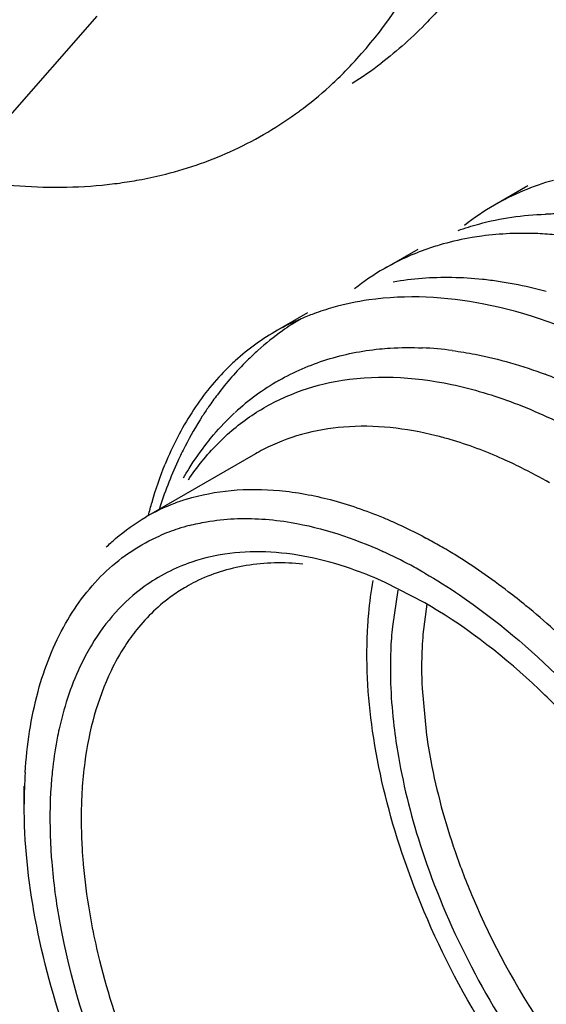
# Model space of a CAD drawing. Header units: inches. Extents: x 0 to 34, y 0 to 22.
# Tile 41 of 79: x 19.381 to 19.4748, y 15.2237 to 15.3994. Entities that reach past the tile are written whole.
import ezdxf

# ---------------------------------------------------------------- set-up
doc = ezdxf.new("R2010")
doc.units = ezdxf.units.IN
doc.header["$LTSCALE"] = 1.87
doc.header["$MEASUREMENT"] = 0
doc.layers.get('0').update_dxf_attribs({"linetype": 'CONTINUOUS'})

msp = doc.modelspace()

# ---------------------------------------------------------------- linework, layer by layer
at = {"color": 7, "linetype": 'CONTINUOUS'}
for p, q in [((19.3784057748, 15.3813493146), (19.3947767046, 15.4000418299)), ((19.4715532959, 15.3697582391), (19.4655798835, 15.3663092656)), ((19.4519112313, 15.3584171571), (19.4459318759, 15.3549647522)), ((19.4322691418, 15.3470760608), (19.4265176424, 15.3437552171)), ((19.4311208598, 15.346039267), (19.4293425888, 15.3449387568)), ((19.4229711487, 15.3219318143), (19.4034840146, 15.3106801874)), ((19.4531567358, 15.2953603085), (19.4461013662, 15.2990018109)), ((19.4483854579, 15.2975901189), (19.4473979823, 15.2911418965)), ((19.4535346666, 15.2950898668), (19.4528501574, 15.2897304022)), ((19.4531632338, 15.295356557), (19.4531567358, 15.2953603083)), ((19.4526943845, 15.2800886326), (19.4533942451, 15.2724264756)), ((19.3817566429, 15.2594390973), (19.3817566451, 15.2626539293))]:
    msp.add_line(p, q, dxfattribs=at)
for centre, radius, start, end in [((19.387217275, 15.4412046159), 0.0726917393, 315.0666138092, 317.8239072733), ((19.4046955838, 15.4451211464), 0.0672257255, 301.9030693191, 307.2545345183), ((19.3885132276, 15.4399139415), 0.0708627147, 312.2606154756, 315.0653154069), ((19.3898589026, 15.4384184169), 0.0688509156, 306.5515609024, 312.2687880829), ((19.3909758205, 15.4368985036), 0.0669641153, 294.9050995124, 306.5386017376), ((19.3880651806, 15.4483468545), 0.0788277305, 275.5220406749, 278.1342352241), ((19.3884487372, 15.4456547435), 0.0761084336, 278.1351509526, 280.8096199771), ((19.4886266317, 15.3262840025), 0.0461707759, 105.7470610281, 119.9422814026), ((19.4882920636, 15.3269786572), 0.0454018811, 120.0139717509, 128.1422293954), ((19.4766950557, 15.3064736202), 0.0582529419, 89.35015044, 91.9890674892), ((19.4680698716, 15.3166280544), 0.0442695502, 120.0050206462, 128.2883440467), ((19.4566671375, 15.3008041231), 0.0525661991, 94.3446162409, 99.9914913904), ((19.4570337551, 15.2964395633), 0.056946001, 89.0232258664, 94.3797566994), ((19.4569860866, 15.2912619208), 0.062123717, 83.9944875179, 89.0606726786), ((19.456527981, 15.2863818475), 0.0670249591, 81.6341329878, 84.041488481), ((19.4559863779, 15.2827186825), 0.0707279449, 79.3111671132, 81.6318058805), ((19.454910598, 15.2770925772), 0.0764559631, 74.8925977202, 79.3009666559), ((19.4502308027, 15.3004098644), 0.0494810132, 98.1817918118, 105.7448699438), ((19.4496269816, 15.302711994), 0.0471014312, 105.7978180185, 110.1681309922), ((19.4468756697, 15.308497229), 0.0407133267, 112.7787987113, 125.8407021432), ((19.4493292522, 15.3035396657), 0.0462218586, 110.1754288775, 113.1796141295), ((19.447507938, 15.3076292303), 0.0417874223, 125.8603336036, 132.2894070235), ((19.4484170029, 15.3066194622), 0.0431460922, 132.280160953, 135.4280144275), ((19.4500720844, 15.3050390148), 0.045434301, 135.473011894, 141.5438490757), ((19.4530264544, 15.3027406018), 0.049177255, 141.5875600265, 147.3442864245), ((19.4643224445, 15.296142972), 0.0603026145, 142.9491288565, 145.4865132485), ((19.4571299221, 15.3001623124), 0.0540233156, 147.3903733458, 152.7948644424), ((19.462442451, 15.2974854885), 0.0599719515, 152.8407876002, 157.8801160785), ((19.4395204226, 15.2625203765), 0.064581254, 73.6683952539, 75.9442450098), ((19.4404716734, 15.2916212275), 0.0350000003, 117.422260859, 120.0010418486), ((19.4280698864, 15.2347524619), 0.0946802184, 59.9830060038, 63.499973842), ((19.4214772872, 15.2791858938), 0.03628317, 107.2834705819, 110.8958584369), ((19.4211324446, 15.2800817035), 0.0353232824, 110.8915543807, 119.975272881), ((19.4198711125, 15.2756799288), 0.0345727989, 107.9763047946, 113.795336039), ((19.4202075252, 15.2746546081), 0.0356518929, 104.6489268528, 107.9820135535), ((19.4077195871, 15.2219829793), 0.0964262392, 59.9901111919, 61.7321384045), ((19.4051576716, 15.2175410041), 0.1015540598, 58.3090475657, 59.9919102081), ((19.4105542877, 15.2275134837), 0.0846457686, 61.7096299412, 65.4679165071), ((19.4218115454, 15.2725058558), 0.0317890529, 108.6658173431, 125.8927283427), ((19.4068113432, 15.2204045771), 0.0926795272, 59.9913427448, 61.7549578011), ((19.4257830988, 15.2720576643), 0.0302275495, 116.4564164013, 120.0000441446), ((19.4074385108, 15.2161896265), 0.0914229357, 58.2688212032, 59.9904072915), ((19.3848241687, 15.1896020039), 0.1361505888, 47.8575632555, 50.6207599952), ((19.4297858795, 15.268202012), 0.0358078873, 141.2872821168, 147.014921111), ((19.4633533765, 15.2574603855), 0.0714148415, 172.3783718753, 176.38180402), ((19.4728239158, 15.2594640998), 0.0910672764, 176.4579678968, 180.0157305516), ((19.5073144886, 15.2595952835), 0.1155681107, 189.6479203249, 191.0956658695)]:
    msp.add_arc(centre, radius, start, end, dxfattribs=at)
at = {"color": 9, "linetype": 'CONTINUOUS'}
for centre, radius, start, end in [((19.450041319, 15.2800540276), 0.0608394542, 82.4032079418, 87.4404662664), ((19.4483983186, 15.2978893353), 0.0427724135, 119.7487557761, 132.7716024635), ((19.4430066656, 15.2514697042), 0.0903746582, 67.5868975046, 69.4953374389)]:
    msp.add_arc(centre, radius, start, end, dxfattribs=at)
at = {"color": 7, "linetype": 'CONTINUOUS'}
for points, knots in [([(19.4410880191, 15.3923985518), (19.4455497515, 15.3973222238), (19.4534744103, 15.4088958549), (19.45854429, 15.4219133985), (19.460551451, 15.4288468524)], [0, 0, 0, 0, 0.4793106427, 1, 1, 1, 1]), ([(19.4561871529, 15.4017949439), (19.4553670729, 15.4008449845), (19.4520387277, 15.3971778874), (19.4483339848, 15.3938499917), (19.4453911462, 15.3916125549)], [0, 0, 0, 0, 0.2534382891, 1, 1, 1, 1]), ([(19.4027225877, 15.370896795), (19.4041593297, 15.3711713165), (19.4097865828, 15.3724175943), (19.4152654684, 15.3743458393), (19.4191655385, 15.3761567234)], [0, 0, 0, 0, 0.253827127, 1, 1, 1, 1]), ([(19.3730548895, 15.3706354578), (19.3749870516, 15.3703401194), (19.382475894, 15.3694070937), (19.3900845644, 15.3693460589), (19.3956506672, 15.3698849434)], [0, 0, 0, 0, 0.2590000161, 1, 1, 1, 1]), ([(19.4591094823, 15.361765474), (19.4603253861, 15.3622063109), (19.4653743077, 15.3638015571), (19.4706777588, 15.3645520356), (19.4746731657, 15.3646914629)], [0, 0, 0, 0, 0.2444349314, 1, 1, 1, 1]), ([(19.4767561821, 15.3609708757), (19.4756112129, 15.3610826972), (19.4711532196, 15.3613993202), (19.4666561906, 15.3612270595), (19.4633668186, 15.360787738)], [0, 0, 0, 0, 0.2574217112, 1, 1, 1, 1]), ([(19.4633668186, 15.360787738), (19.462776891, 15.3607089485), (19.4604498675, 15.36035801), (19.4581466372, 15.359846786), (19.4564538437, 15.3593722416)], [0, 0, 0, 0, 0.2529158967, 1, 1, 1, 1]), ([(19.4564538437, 15.3593722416), (19.4555279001, 15.3591126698), (19.4518927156, 15.3579755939), (19.4483968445, 15.3563881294), (19.4459317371, 15.3549646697)], [0, 0, 0, 0, 0.2525169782, 1, 1, 1, 1]), ([(19.4857728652, 15.3410422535), (19.4787770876, 15.3444532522), (19.4648841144, 15.3495080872), (19.449959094, 15.3503633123), (19.4431889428, 15.3493872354)], [0, 0, 0, 0, 0.5322397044, 1, 1, 1, 1]), ([(19.4293425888, 15.3449387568), (19.4288237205, 15.3446013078), (19.4267772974, 15.3431839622), (19.4248288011, 15.3416254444), (19.4234356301, 15.340378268)], [0, 0, 0, 0, 0.2486924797, 1, 1, 1, 1]), ([(19.4234356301, 15.340378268), (19.4227783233, 15.3397898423), (19.4201741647, 15.3373384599), (19.4178180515, 15.3346261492), (19.4161948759, 15.3324767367)], [0, 0, 0, 0, 0.2467267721, 1, 1, 1, 1]), ([(19.411024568, 15.3172763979), (19.4125440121, 15.3195655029), (19.4159553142, 15.3238198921), (19.4221941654, 15.3290248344), (19.4293400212, 15.3328226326), (19.4345378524, 15.3343310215), (19.4372044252, 15.3348340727)], [0, 0, 0, 0, 0.254775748, 0.5020633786, 0.7483662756, 1, 1, 1, 1]), ([(19.4372044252, 15.3348340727), (19.4439925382, 15.3361146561), (19.4551438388, 15.3355243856), (19.469526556, 15.3311627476), (19.4769104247, 15.3277159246), (19.4806144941, 15.3257062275)], [0, 0, 0, 0, 0.4599153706, 0.7194278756, 1, 1, 1, 1]), ([(19.4146335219, 15.3303104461), (19.4142521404, 15.3297559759), (19.412741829, 15.3274811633), (19.4113805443, 15.3251079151), (19.4104392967, 15.3232785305)], [0, 0, 0, 0, 0.2464824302, 1, 1, 1, 1]), ([(19.4552050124, 15.3251680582), (19.4498484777, 15.3265079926), (19.4416447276, 15.3274434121), (19.4312261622, 15.325653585), (19.4265327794, 15.3238196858), (19.4243526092, 15.322688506)], [0, 0, 0, 0, 0.525018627, 0.7664567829, 1, 1, 1, 1]), ([(19.4703160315, 15.3194850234), (19.4692637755, 15.3200085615), (19.4651651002, 15.3219474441), (19.4609039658, 15.3235519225), (19.4576804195, 15.3244957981)], [0, 0, 0, 0, 0.2592086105, 1, 1, 1, 1]), ([(19.4104392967, 15.3232785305), (19.4099863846, 15.3223982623), (19.4082091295, 15.3187499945), (19.406747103, 15.3149503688), (19.4058082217, 15.3120301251)], [0, 0, 0, 0, 0.2439856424, 1, 1, 1, 1]), ([(19.4039142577, 15.3109449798), (19.4041152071, 15.3117398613), (19.404949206, 15.3148287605), (19.405987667, 15.3178636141), (19.4068845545, 15.3200676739)], [0, 0, 0, 0, 0.256259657, 1, 1, 1, 1]), ([(19.4106975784, 15.3138307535), (19.4132830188, 15.3146355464), (19.4188019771, 15.3157000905), (19.4274936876, 15.3156207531), (19.4366249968, 15.3139307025), (19.4426793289, 15.3118371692), (19.4457343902, 15.3105634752)], [0, 0, 0, 0, 0.2265083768, 0.466112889, 0.7231227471, 1, 1, 1, 1]), ([(19.3963798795, 15.3052771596), (19.3969178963, 15.3058032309), (19.3991104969, 15.3078214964), (19.4015553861, 15.309566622), (19.4034840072, 15.3106801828)], [0, 0, 0, 0, 0.2525506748, 1, 1, 1, 1]), ([(19.4111913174, 15.3091475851), (19.4122078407, 15.3094134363), (19.4164510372, 15.310328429), (19.4208396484, 15.3105091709), (19.4241195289, 15.3103015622)], [0, 0, 0, 0, 0.2422583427, 1, 1, 1, 1]), ([(19.4241195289, 15.3103015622), (19.4258637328, 15.3101911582), (19.4332941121, 15.3093067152), (19.4404918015, 15.3068930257), (19.4456994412, 15.304518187)], [0, 0, 0, 0, 0.2339218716, 1, 1, 1, 1]), ([(19.4457343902, 15.3105634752), (19.4463731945, 15.3102971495), (19.4489683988, 15.3091751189), (19.4515058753, 15.3079206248), (19.4533865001, 15.306909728)], [0, 0, 0, 0, 0.2447998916, 1, 1, 1, 1]), ([(19.3819306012, 15.2650903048), (19.3822362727, 15.2699609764), (19.3835998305, 15.2791768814), (19.3884256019, 15.2916201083), (19.3958665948, 15.3014084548), (19.4024649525, 15.3057881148), (19.4059219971, 15.3073137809)], [0, 0, 0, 0, 0.2872548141, 0.5442394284, 0.7775814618, 1, 1, 1, 1]), ([(19.4257010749, 15.3043947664), (19.4232715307, 15.3045327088), (19.4184974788, 15.3044090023), (19.4138286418, 15.3033649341), (19.4116375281, 15.3026228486)], [0, 0, 0, 0, 0.5126494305, 1, 1, 1, 1]), ([(19.4461013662, 15.2990018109), (19.4443811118, 15.299783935), (19.4378578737, 15.3024610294), (19.430858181, 15.304101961), (19.4257010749, 15.3043947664)], [0, 0, 0, 0, 0.2678490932, 1, 1, 1, 1]), ([(19.4712049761, 15.2948414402), (19.4701693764, 15.2956906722), (19.4660890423, 15.298932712), (19.4618028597, 15.3019189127), (19.4585078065, 15.303952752)], [0, 0, 0, 0, 0.2569863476, 1, 1, 1, 1]), ([(19.4314441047, 15.3022694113), (19.4280880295, 15.3026020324), (19.4214787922, 15.3025076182), (19.4151402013, 15.3005249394), (19.4123162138, 15.2991195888)], [0, 0, 0, 0, 0.5167131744, 1, 1, 1, 1]), ([(19.4531632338, 15.3006603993), (19.4552844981, 15.2994356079), (19.4640439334, 15.2939164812), (19.4719954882, 15.2871638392), (19.4775859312, 15.2815865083)], [0, 0, 0, 0, 0.236748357, 1, 1, 1, 1]), ([(19.4031745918, 15.2982586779), (19.4013161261, 15.2969119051), (19.3978121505, 15.293738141), (19.395028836, 15.2899259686), (19.3937937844, 15.2878765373)], [0, 0, 0, 0, 0.4895838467, 1, 1, 1, 1]), ([(19.4106693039, 15.2982354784), (19.4098348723, 15.297753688), (19.4065482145, 15.2956419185), (19.4036845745, 15.292890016), (19.4018452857, 15.2905968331)], [0, 0, 0, 0, 0.2468571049, 1, 1, 1, 1]), ([(19.4430260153, 15.2913822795), (19.4430699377, 15.2920659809), (19.4432773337, 15.2947332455), (19.4436314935, 15.2973897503), (19.443987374, 15.2993478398)], [0, 0, 0, 0, 0.2560895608, 1, 1, 1, 1]), ([(19.4806253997, 15.272682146), (19.4786797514, 15.2748184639), (19.4710419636, 15.2827116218), (19.462407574, 15.2896900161), (19.4555209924, 15.2939471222)], [0, 0, 0, 0, 0.2630266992, 1, 1, 1, 1]), ([(19.448648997, 15.2521486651), (19.4465147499, 15.2587771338), (19.4433824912, 15.2717343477), (19.4426218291, 15.2850906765), (19.4430260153, 15.2913822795)], [0, 0, 0, 0, 0.5248345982, 1, 1, 1, 1]), ([(19.4473979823, 15.2911418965), (19.4472560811, 15.2897346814), (19.4468473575, 15.2838112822), (19.4471438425, 15.2778489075), (19.4476767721, 15.2733599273)], [0, 0, 0, 0, 0.238312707, 1, 1, 1, 1]), ([(19.4528501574, 15.2897304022), (19.4527846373, 15.288951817), (19.4525720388, 15.2857428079), (19.4525806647, 15.2825202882), (19.4526943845, 15.2800886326)], [0, 0, 0, 0, 0.2429794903, 1, 1, 1, 1]), ([(19.3937937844, 15.2878765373), (19.3931529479, 15.28681314), (19.3906625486, 15.2822169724), (19.3889895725, 15.2772017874), (19.3881009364, 15.2733215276)], [0, 0, 0, 0, 0.2377439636, 1, 1, 1, 1]), ([(19.3997497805, 15.2876965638), (19.3988171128, 15.2862628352), (19.3952246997, 15.279819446), (19.3933205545, 15.2725305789), (19.3925694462, 15.266932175)], [0, 0, 0, 0, 0.2324233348, 1, 1, 1, 1]), ([(19.3881009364, 15.2733215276), (19.3879658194, 15.2727315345), (19.3874488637, 15.2703096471), (19.3870723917, 15.2678582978), (19.3868592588, 15.2659994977)], [0, 0, 0, 0, 0.244429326, 1, 1, 1, 1]), ([(19.4476767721, 15.2733599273), (19.4478921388, 15.2715458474), (19.44899769, 15.2640397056), (19.450899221, 15.2566585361), (19.4526981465, 15.2511888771)], [0, 0, 0, 0, 0.2408555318, 1, 1, 1, 1]), ([(19.4533942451, 15.2724264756), (19.4536304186, 15.2706656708), (19.4548137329, 15.2633911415), (19.4567649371, 15.2562487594), (19.4585897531, 15.2509636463)], [0, 0, 0, 0, 0.2411250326, 1, 1, 1, 1]), ([(19.3868592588, 15.2659994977), (19.3867367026, 15.2649306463), (19.3863267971, 15.2604939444), (19.3862927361, 15.2560253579), (19.3864436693, 15.2526498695)], [0, 0, 0, 0, 0.2415091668, 1, 1, 1, 1]), ([(19.3920808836, 15.2619671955), (19.3920260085, 15.2611130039), (19.3918594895, 15.2575989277), (19.391921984, 15.2540750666), (19.3920808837, 15.2514181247)], [0, 0, 0, 0, 0.2433313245, 1, 1, 1, 1]), ([(19.4111913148, 15.1757400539), (19.4066296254, 15.1822007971), (19.398438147, 15.1956848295), (19.3891512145, 15.2169760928), (19.3832704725, 15.2383330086), (19.381756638, 15.2526117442), (19.3817566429, 15.2594390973)], [0, 0, 0, 0, 0.2637679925, 0.5242998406, 0.7723015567, 1, 1, 1, 1]), ([(19.3864436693, 15.2526498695), (19.386496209, 15.2514748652), (19.3868010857, 15.2466436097), (19.3874479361, 15.2418357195), (19.3881009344, 15.2382303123)], [0, 0, 0, 0, 0.2429998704, 1, 1, 1, 1]), ([(19.3920808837, 15.2514181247), (19.3921356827, 15.2505018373), (19.3924145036, 15.2467553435), (19.3929054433, 15.2430253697), (19.3933809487, 15.2402268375)], [0, 0, 0, 0, 0.2443520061, 1, 1, 1, 1]), ([(19.472275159, 15.2070239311), (19.4670947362, 15.2138592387), (19.4579432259, 15.2283309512), (19.4512420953, 15.2440951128), (19.448648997, 15.2521486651)], [0, 0, 0, 0, 0.5034008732, 1, 1, 1, 1]), ([(19.4526981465, 15.2511888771), (19.454910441, 15.2444623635), (19.4604718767, 15.2312498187), (19.4678927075, 15.2189908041), (19.4720661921, 15.21313343)], [0, 0, 0, 0, 0.4961060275, 1, 1, 1, 1]), ([(19.4585897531, 15.2509636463), (19.4595397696, 15.2482121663), (19.4637810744, 15.2371833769), (19.4694725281, 15.2267172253), (19.4744482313, 15.2193365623)], [0, 0, 0, 0, 0.2464314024, 1, 1, 1, 1]), ([(19.3881009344, 15.2382303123), (19.3898826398, 15.22839296), (19.3960069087, 15.2086349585), (19.4106720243, 15.1814256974), (19.4297184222, 15.1580195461), (19.4451415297, 15.1456945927), (19.4531632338, 15.1410629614)], [0, 0, 0, 0, 0.2499371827, 0.5125046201, 0.7684275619, 1, 1, 1, 1]), ([(19.3939066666, 15.2373544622), (19.3942880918, 15.2354086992), (19.3960614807, 15.2274341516), (19.3986024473, 15.2196358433), (19.4008808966, 15.2138862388)], [0, 0, 0, 0, 0.2427696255, 1, 1, 1, 1])]:
    msp.add_open_spline(points, degree=3, knots=knots, dxfattribs=at)
at = {"color": 9, "linetype": 'CONTINUOUS'}
for points, knots in [([(19.4271747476, 15.3350247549), (19.429868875, 15.3365644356), (19.4356987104, 15.3390960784), (19.4419279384, 15.3403274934), (19.4451091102, 15.3406407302)], [0, 0, 0, 0, 0.4925786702, 1, 1, 1, 1]), ([(19.4451091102, 15.3406407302), (19.445733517, 15.340702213), (19.4482775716, 15.3409043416), (19.4508358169, 15.340917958), (19.4527582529, 15.3408327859)], [0, 0, 0, 0, 0.2458809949, 1, 1, 1, 1]), ([(19.4580843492, 15.3403594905), (19.4594453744, 15.3401795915), (19.4650832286, 15.3392513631), (19.4705996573, 15.3376377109), (19.4746634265, 15.3361185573)], [0, 0, 0, 0, 0.2403765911, 1, 1, 1, 1]), ([(19.4143705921, 15.3238984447), (19.4147487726, 15.3243793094), (19.4162788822, 15.326250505), (19.4179552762, 15.3280025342), (19.4192807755, 15.3292280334)], [0, 0, 0, 0, 0.2531101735, 1, 1, 1, 1]), ([(19.4101784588, 15.3176632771), (19.410495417, 15.3182156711), (19.4117795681, 15.3203674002), (19.4132153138, 15.3224294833), (19.4143705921, 15.3238984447)], [0, 0, 0, 0, 0.2541683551, 1, 1, 1, 1])]:
    msp.add_open_spline(points, degree=3, knots=knots, dxfattribs=at)

doc.saveas('drawing.dxf')
